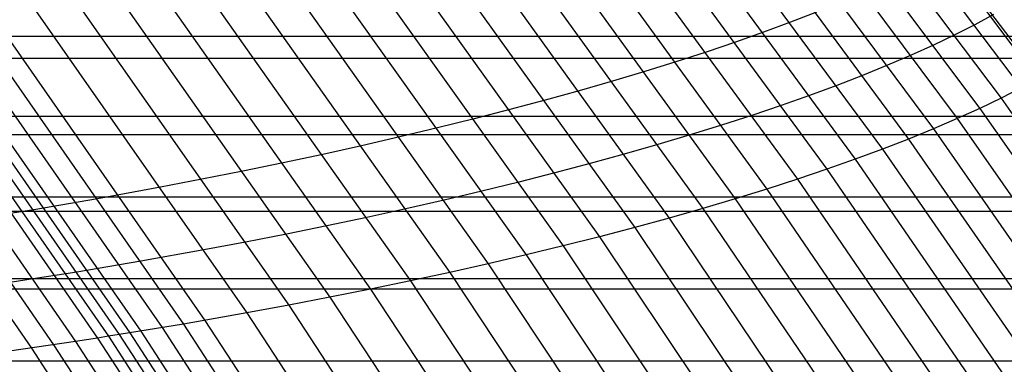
# Model space of a CAD drawing. Extents: x -260 to 296, y -277 to 294.
# Tile 203 of 241: x 188.76 to 205.72, y 118.34 to 124.27. Entities that reach past the tile are written whole.
import ezdxf

# ---------------------------------------------------------------- set-up
doc = ezdxf.new("R2010")
doc.units = 0
doc.layers.add('PREDEFINITO', color=7, linetype='CONTINUOUS')

msp = doc.modelspace()

# ---------------------------------------------------------------- linework, layer by layer
at = {"layer": 'PREDEFINITO'}
for p, q in [((202.315, 128.576, 424.519), (206.326, 123.274, 423.509)), ((201.999, 128.41, 425.161), (206.004, 123.098, 424.162)), ((201.662, 128.243, 425.802), (205.659, 122.922, 424.814)), ((201.303, 128.076, 426.44), (205.292, 122.746, 425.464)), ((200.924, 127.908, 427.076), (204.905, 122.57, 426.111)), ((200.523, 127.739, 427.708), (204.496, 122.394, 426.755)), ((200.103, 127.571, 428.336), (204.066, 122.219, 427.394)), ((199.663, 127.402, 428.959), (203.616, 122.045, 428.028)), ((199.203, 127.234, 429.577), (203.147, 121.871, 428.657)), ((198.725, 127.066, 430.189), (202.658, 121.699, 429.279)), ((198.228, 126.898, 430.793), (202.151, 121.528, 429.894)), ((197.714, 126.731, 431.391), (201.625, 121.358, 430.502)), ((197.182, 126.565, 431.98), (201.082, 121.19, 431.101)), ((196.633, 126.399, 432.56), (200.521, 121.023, 431.691)), ((196.068, 126.235, 433.131), (199.943, 120.859, 432.271)), ((195.487, 126.072, 433.691), (199.35, 120.697, 432.841)), ((194.891, 125.91, 434.241), (198.741, 120.537, 433.399)), ((194.281, 125.75, 434.78), (198.117, 120.379, 433.947)), ((193.657, 125.592, 435.307), (197.48, 120.225, 434.482)), ((193.019, 125.436, 435.821), (196.828, 120.072, 435.004)), ((192.369, 125.281, 436.322), (196.164, 119.923, 435.513)), ((191.707, 125.129, 436.809), (195.487, 119.777, 436.007)), ((190.349, 124.832, 437.74), (194.1, 119.494, 436.953)), ((191.033, 124.979, 437.282), (194.799, 119.634, 436.488)), ((189.655, 124.687, 438.184), (193.391, 119.358, 437.403)), ((188.952, 124.545, 438.61), (192.672, 119.226, 437.836)), ((187.881, 124.338, 439.219), (191.578, 119.034, 438.453)), ((188.24, 124.406, 439.02), (191.945, 119.097, 438.251)), ((202.482, 124.401, 427.773), (202.036, 124.229, 428.403)), ((205.527, 124.36, 423.712), (205.206, 124.186, 424.363)), ((205.956, 123.697, 425.869), (205.417, 124.415, 426.619)), ((186.797, 124.138, 439.801), (190.471, 118.852, 439.043)), ((186.978, 124.171, 439.705), (190.656, 118.881, 438.946)), ((187.159, 124.204, 439.609), (190.841, 118.911, 438.849)), ((187.521, 124.27, 439.415), (191.21, 118.972, 438.652)), ((202.036, 124.229, 428.403), (201.57, 124.057, 429.027)), ((205.206, 124.186, 424.363), (204.862, 124.011, 425.013)), ((-172.505, 123.99, 406.727), (208.353, 123.99, 406.727)), ((186.062, 124.008, 440.153), (189.72, 118.735, 439.4)), ((186.432, 124.073, 439.983), (190.098, 118.793, 439.228)), ((186.615, 124.106, 439.894), (190.285, 118.822, 439.138)), ((201.57, 124.057, 429.027), (201.086, 123.886, 429.645)), ((204.862, 124.011, 425.013), (204.498, 123.837, 425.661)), ((185.319, 123.881, 440.477), (188.96, 118.621, 439.728)), ((185.691, 123.944, 440.316), (189.34, 118.677, 439.565)), ((201.086, 123.886, 429.645), (200.583, 123.716, 430.256)), ((204.498, 123.837, 425.661), (204.111, 123.662, 426.305)), ((200.583, 123.716, 430.256), (200.061, 123.547, 430.859)), ((204.111, 123.662, 426.305), (203.704, 123.488, 426.947)), ((-170.41, 123.609, 415.928), (206.265, 123.609, 415.928)), ((200.061, 123.547, 430.859), (199.522, 123.379, 431.454)), ((203.704, 123.488, 426.947), (203.276, 123.314, 427.584)), ((199.522, 123.379, 431.454), (198.966, 123.213, 432.04)), ((203.276, 123.314, 427.584), (202.829, 123.14, 428.216)), ((198.966, 123.213, 432.04), (198.394, 123.048, 432.616)), ((202.829, 123.14, 428.216), (202.361, 122.968, 428.842)), ((198.394, 123.048, 432.616), (197.806, 122.886, 433.182)), ((202.361, 122.968, 428.842), (201.875, 122.796, 429.462)), ((206.004, 123.098, 424.162), (205.659, 122.922, 424.814)), ((197.806, 122.886, 433.182), (197.202, 122.725, 433.737)), ((201.875, 122.796, 429.462), (201.369, 122.625, 430.075)), ((205.659, 122.922, 424.814), (205.292, 122.746, 425.464)), ((205.659, 122.922, 424.814), (209.493, 117.457, 423.838)), ((-173.533, 122.612, 406.369), (209.377, 122.612, 406.369)), ((197.202, 122.725, 433.737), (196.584, 122.566, 434.281)), ((201.369, 122.625, 430.075), (200.846, 122.456, 430.68)), ((205.292, 122.746, 425.464), (204.905, 122.57, 426.111)), ((205.292, 122.746, 425.464), (209.119, 117.275, 424.501)), ((196.584, 122.566, 434.281), (195.951, 122.409, 434.813)), ((200.846, 122.456, 430.68), (200.304, 122.288, 431.277)), ((204.905, 122.57, 426.111), (204.496, 122.394, 426.755)), ((204.905, 122.57, 426.111), (208.723, 117.093, 425.16)), ((-171.464, 122.297, 415.579), (207.316, 122.297, 415.579)), ((195.951, 122.409, 434.813), (195.305, 122.255, 435.331)), ((200.304, 122.288, 431.277), (199.746, 122.122, 431.865)), ((204.496, 122.394, 426.755), (204.066, 122.219, 427.394)), ((204.496, 122.394, 426.755), (208.306, 116.913, 425.815)), ((194.646, 122.104, 435.837), (193.976, 121.955, 436.329)), ((195.305, 122.255, 435.331), (194.646, 122.104, 435.837)), ((199.746, 122.122, 431.865), (199.171, 121.957, 432.443)), ((204.066, 122.219, 427.394), (203.616, 122.045, 428.028)), ((204.066, 122.219, 427.394), (207.868, 116.734, 426.467)), ((193.976, 121.955, 436.329), (193.293, 121.809, 436.806)), ((199.171, 121.957, 432.443), (198.58, 121.795, 433.011)), ((203.616, 122.045, 428.028), (203.147, 121.871, 428.657)), ((203.616, 122.045, 428.028), (207.409, 116.557, 427.112)), ((193.293, 121.809, 436.806), (192.6, 121.666, 437.268)), ((198.58, 121.795, 433.011), (197.974, 121.634, 433.568)), ((203.147, 121.871, 428.657), (202.658, 121.699, 429.279)), ((203.147, 121.871, 428.657), (206.93, 116.381, 427.753)), ((192.6, 121.666, 437.268), (191.897, 121.526, 437.716)), ((197.974, 121.634, 433.568), (197.353, 121.476, 434.114)), ((202.658, 121.699, 429.279), (202.151, 121.528, 429.894)), ((202.658, 121.699, 429.279), (206.431, 116.207, 428.386)), ((191.897, 121.526, 437.716), (191.185, 121.39, 438.146)), ((197.353, 121.476, 434.114), (196.718, 121.32, 434.647)), ((202.151, 121.528, 429.894), (201.625, 121.358, 430.502)), ((202.151, 121.528, 429.894), (205.913, 116.035, 429.012)), ((191.185, 121.39, 438.146), (190.1, 121.191, 438.759)), ((196.718, 121.32, 434.647), (196.069, 121.167, 435.167)), ((201.625, 121.358, 430.502), (201.082, 121.19, 431.101)), ((201.625, 121.358, 430.502), (205.377, 115.865, 429.631)), ((-174.548, 121.221, 406.01), (210.389, 121.221, 406.01)), ((190.1, 121.191, 438.759), (189.002, 121.001, 439.346)), ((196.069, 121.167, 435.167), (195.408, 121.017, 435.674)), ((201.082, 121.19, 431.101), (200.521, 121.023, 431.691)), ((201.082, 121.19, 431.101), (204.822, 115.698, 430.24)), ((-172.505, 120.975, 415.232), (208.353, 120.975, 415.232)), ((188.818, 120.971, 439.44), (188.632, 120.94, 439.53)), ((189.002, 121.001, 439.346), (188.818, 120.971, 439.44)), ((195.408, 121.017, 435.674), (194.734, 120.869, 436.168)), ((200.521, 121.023, 431.691), (199.943, 120.859, 432.271)), ((200.521, 121.023, 431.691), (204.25, 115.533, 430.841)), ((194.734, 120.869, 436.168), (194.048, 120.724, 436.646)), ((199.943, 120.859, 432.271), (199.35, 120.697, 432.841)), ((199.943, 120.859, 432.271), (204.386, 114.26, 431.266)), ((193.352, 120.583, 437.11), (192.647, 120.445, 437.559)), ((194.048, 120.724, 436.646), (193.352, 120.583, 437.11)), ((199.35, 120.697, 432.841), (198.741, 120.537, 433.399)), ((199.35, 120.697, 432.841), (203.778, 114.102, 431.848)), ((192.647, 120.445, 437.559), (191.931, 120.31, 437.99)), ((198.741, 120.537, 433.399), (198.117, 120.379, 433.947)), ((198.741, 120.537, 433.399), (203.154, 113.947, 432.418)), ((191.931, 120.31, 437.99), (190.841, 120.115, 438.606)), ((198.117, 120.379, 433.947), (197.48, 120.225, 434.482)), ((198.117, 120.379, 433.947), (202.515, 113.796, 432.977)), ((190.841, 120.115, 438.606), (189.739, 119.929, 439.194)), ((196.828, 120.072, 435.004), (196.164, 119.923, 435.513)), ((197.48, 120.225, 434.482), (196.828, 120.072, 435.004)), ((196.828, 120.072, 435.004), (201.194, 113.504, 434.056)), ((197.48, 120.225, 434.482), (201.862, 113.648, 433.523)), ((189.554, 119.899, 439.288), (189.367, 119.869, 439.379)), ((189.739, 119.929, 439.194), (189.554, 119.899, 439.288)), ((196.164, 119.923, 435.513), (195.487, 119.777, 436.007)), ((196.164, 119.923, 435.513), (200.514, 113.364, 434.576)), ((-175.551, 119.815, 405.652), (211.388, 119.815, 405.652)), ((188.991, 119.809, 439.55), (187.858, 119.637, 440.045)), ((189.367, 119.869, 439.379), (188.991, 119.809, 439.55)), ((195.487, 119.777, 436.007), (194.799, 119.634, 436.488)), ((195.487, 119.777, 436.007), (199.82, 113.228, 435.08)), ((-173.533, 119.642, 414.886), (209.377, 119.642, 414.886)), ((194.799, 119.634, 436.488), (194.1, 119.494, 436.953)), ((194.799, 119.634, 436.488), (199.115, 113.096, 435.57)), ((194.1, 119.494, 436.953), (193.391, 119.358, 437.403)), ((194.1, 119.494, 436.953), (198.399, 112.968, 436.045)), ((192.672, 119.226, 437.836), (191.578, 119.034, 438.453)), ((193.391, 119.358, 437.403), (192.672, 119.226, 437.836)), ((192.672, 119.226, 437.836), (197.289, 112.169, 436.872)), ((193.391, 119.358, 437.403), (197.673, 112.845, 436.504)), ((191.945, 119.097, 438.251), (196.542, 112.056, 437.296)), ((191.578, 119.034, 438.453), (190.471, 118.852, 439.043)), ((190.656, 118.881, 438.946), (195.22, 111.871, 438.006)), ((190.841, 118.911, 438.849), (195.409, 111.897, 437.906)), ((191.21, 118.972, 438.652), (195.788, 111.948, 437.706)), ((191.578, 119.034, 438.453), (196.166, 112.002, 437.502)), ((189.72, 118.735, 439.4), (188.582, 118.567, 439.896)), ((190.098, 118.793, 439.228), (189.72, 118.735, 439.4)), ((189.72, 118.735, 439.4), (194.259, 111.748, 438.47)), ((190.285, 118.822, 439.138), (190.098, 118.793, 439.228)), ((190.098, 118.793, 439.228), (194.646, 111.796, 438.294)), ((190.471, 118.852, 439.043), (190.285, 118.822, 439.138)), ((190.285, 118.822, 439.138), (194.839, 111.821, 438.202)), ((190.471, 118.852, 439.043), (195.029, 111.846, 438.105)), ((188.96, 118.621, 439.728), (193.479, 111.655, 438.804)), ((189.34, 118.677, 439.565), (193.869, 111.701, 438.638)), ((-176.543, 118.401, 405.301), (212.376, 118.401, 405.301))]:
    msp.add_line(p, q, dxfattribs=at)
at = {"layer": 'PREDEFINITO', "extrusion": (8.21944e-05, -0.238151, -0.971228)}
for centre, radius in [((104.955, 85.897, -613.301), 155.099), ((105.027, 85.948, -613.301), 146.035)]:
    msp.add_arc(centre, radius, 289.26592, 347.24336, dxfattribs=at)

doc.saveas('drawing.dxf')
